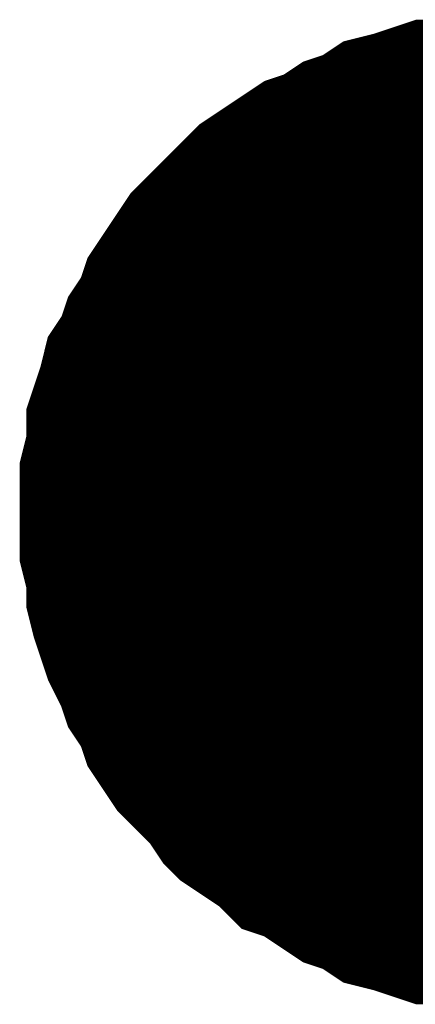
# Model space of a CAD drawing. Extents: x 0 to 22, y 0 to 17.
# Tile 40 of 62: x 12.568 to 12.5934, y 11.7681 to 11.8312. Entities that reach past the tile are written whole.
import ezdxf

# ---------------------------------------------------------------- set-up
doc = ezdxf.new("R2010")
doc.units = 0
doc.layers.add('SHEET', color=255, linetype='CONTINUOUS')

msp = doc.modelspace()

# ---------------------------------------------------------------- linework, layer by layer
at = {"layer": 'SHEET', "const_width": 0.0039}
for points in [[(12.569998, 11.799666), (12.569998, 11.801336), (12.569998, 11.802588), (12.570415, 11.804257), (12.570415, 11.805927), (12.570832, 11.807179), (12.57125, 11.808431), (12.571667, 11.8101), (12.572502, 11.811352), (12.572919, 11.812604), (12.573754, 11.813856), (12.574171, 11.815109), (12.575006, 11.816361), (12.57584, 11.817613), (12.576675, 11.818865), (12.577927, 11.820117), (12.578762, 11.820952), (12.579596, 11.821786), (12.580848, 11.823038), (12.5821, 11.823873), (12.583352, 11.824708), (12.584604, 11.825543), (12.585856, 11.82596), (12.587108, 11.826795), (12.58836, 11.827212), (12.589612, 11.828047), (12.591282, 11.828464), (12.592534, 11.828881), (12.593786, 11.829299), (12.595455, 11.829299)], [(12.569998, 11.799666), (12.569998, 11.801336), (12.569998, 11.802588), (12.570415, 11.804257), (12.570415, 11.805927), (12.570832, 11.807179), (12.57125, 11.808431), (12.571667, 11.8101), (12.572502, 11.811352), (12.572919, 11.812604), (12.573754, 11.813856), (12.574171, 11.815109), (12.575006, 11.816361), (12.57584, 11.817613), (12.576675, 11.818865), (12.577927, 11.820117), (12.578762, 11.820952), (12.579596, 11.821786), (12.580848, 11.823038), (12.5821, 11.823873), (12.583352, 11.824708), (12.584604, 11.825543), (12.585856, 11.82596), (12.587108, 11.826795), (12.58836, 11.827212), (12.589612, 11.828047), (12.591282, 11.828464), (12.592534, 11.828881), (12.593786, 11.829299), (12.595455, 11.829299)], [(12.569998, 11.799666), (12.569998, 11.801336), (12.569998, 11.802588), (12.570415, 11.804257), (12.570415, 11.805927), (12.570832, 11.807179), (12.57125, 11.808431), (12.571667, 11.8101), (12.572502, 11.811352), (12.572919, 11.812604), (12.573754, 11.813856), (12.574171, 11.815109), (12.575006, 11.816361), (12.57584, 11.817613), (12.576675, 11.818865), (12.577927, 11.820117), (12.578762, 11.820952), (12.579596, 11.821786), (12.580848, 11.823038), (12.5821, 11.823873), (12.583352, 11.824708), (12.584604, 11.825543), (12.585856, 11.82596), (12.587108, 11.826795), (12.58836, 11.827212), (12.589612, 11.828047), (12.591282, 11.828464), (12.592534, 11.828881), (12.593786, 11.829299), (12.595455, 11.829299)], [(12.569998, 11.799666), (12.569998, 11.801336), (12.569998, 11.802588), (12.570415, 11.804257), (12.570415, 11.805927), (12.570832, 11.807179), (12.57125, 11.808431), (12.571667, 11.8101), (12.572502, 11.811352), (12.572919, 11.812604), (12.573754, 11.813856), (12.574171, 11.815109), (12.575006, 11.816361), (12.57584, 11.817613), (12.576675, 11.818865), (12.577927, 11.820117), (12.578762, 11.820952), (12.579596, 11.821786), (12.580848, 11.823038), (12.5821, 11.823873), (12.583352, 11.824708), (12.584604, 11.825543), (12.585856, 11.82596), (12.587108, 11.826795), (12.58836, 11.827212), (12.589612, 11.828047), (12.591282, 11.828464), (12.592534, 11.828881), (12.593786, 11.829299), (12.595455, 11.829299)], [(12.569998, 11.799666), (12.569998, 11.801336), (12.569998, 11.802588), (12.570415, 11.804257), (12.570415, 11.805927), (12.570832, 11.807179), (12.57125, 11.808431), (12.571667, 11.8101), (12.572502, 11.811352), (12.572919, 11.812604), (12.573754, 11.813856), (12.574171, 11.815109), (12.575006, 11.816361), (12.57584, 11.817613), (12.576675, 11.818865), (12.577927, 11.820117), (12.578762, 11.820952), (12.579596, 11.821786), (12.580848, 11.823038), (12.5821, 11.823873), (12.583352, 11.824708), (12.584604, 11.825543), (12.585856, 11.82596), (12.587108, 11.826795), (12.58836, 11.827212), (12.589612, 11.828047), (12.591282, 11.828464), (12.592534, 11.828881), (12.593786, 11.829299), (12.595455, 11.829299)], [(12.569998, 11.799666), (12.569998, 11.801336), (12.569998, 11.802588), (12.570415, 11.804257), (12.570415, 11.805927), (12.570832, 11.807179), (12.57125, 11.808431), (12.571667, 11.8101), (12.572502, 11.811352), (12.572919, 11.812604), (12.573754, 11.813856), (12.574171, 11.815109), (12.575006, 11.816361), (12.57584, 11.817613), (12.576675, 11.818865), (12.577927, 11.820117), (12.578762, 11.820952), (12.579596, 11.821786), (12.580848, 11.823038), (12.5821, 11.823873), (12.583352, 11.824708), (12.584604, 11.825543), (12.585856, 11.82596), (12.587108, 11.826795), (12.58836, 11.827212), (12.589612, 11.828047), (12.591282, 11.828464), (12.592534, 11.828881), (12.593786, 11.829299), (12.595455, 11.829299)], [(12.569998, 11.799666), (12.569998, 11.801336), (12.569998, 11.802588), (12.570415, 11.804257), (12.570415, 11.805927), (12.570832, 11.807179), (12.57125, 11.808431), (12.571667, 11.8101), (12.572502, 11.811352), (12.572919, 11.812604), (12.573754, 11.813856), (12.574171, 11.815109), (12.575006, 11.816361), (12.57584, 11.817613), (12.576675, 11.818865), (12.577927, 11.820117), (12.578762, 11.820952), (12.579596, 11.821786), (12.580848, 11.823038), (12.5821, 11.823873), (12.583352, 11.824708), (12.584604, 11.825543), (12.585856, 11.82596), (12.587108, 11.826795), (12.58836, 11.827212), (12.589612, 11.828047), (12.591282, 11.828464), (12.592534, 11.828881), (12.593786, 11.829299), (12.595455, 11.829299)], [(12.569998, 11.799666), (12.569998, 11.801336), (12.569998, 11.802588), (12.570415, 11.804257), (12.570415, 11.805927), (12.570832, 11.807179), (12.57125, 11.808431), (12.571667, 11.8101), (12.572502, 11.811352), (12.572919, 11.812604), (12.573754, 11.813856), (12.574171, 11.815109), (12.575006, 11.816361), (12.57584, 11.817613), (12.576675, 11.818865), (12.577927, 11.820117), (12.578762, 11.820952), (12.579596, 11.821786), (12.580848, 11.823038), (12.5821, 11.823873), (12.583352, 11.824708), (12.584604, 11.825543), (12.585856, 11.82596), (12.587108, 11.826795), (12.58836, 11.827212), (12.589612, 11.828047), (12.591282, 11.828464), (12.592534, 11.828881), (12.593786, 11.829299), (12.595455, 11.829299)], [(12.569998, 11.799666), (12.569998, 11.801336), (12.569998, 11.802588), (12.570415, 11.804257), (12.570415, 11.805927), (12.570832, 11.807179), (12.57125, 11.808431), (12.571667, 11.8101), (12.572502, 11.811352), (12.572919, 11.812604), (12.573754, 11.813856), (12.574171, 11.815109), (12.575006, 11.816361), (12.57584, 11.817613), (12.576675, 11.818865), (12.577927, 11.820117), (12.578762, 11.820952), (12.579596, 11.821786), (12.580848, 11.823038), (12.5821, 11.823873), (12.583352, 11.824708), (12.584604, 11.825543), (12.585856, 11.82596), (12.587108, 11.826795), (12.58836, 11.827212), (12.589612, 11.828047), (12.591282, 11.828464), (12.592534, 11.828881), (12.593786, 11.829299), (12.595455, 11.829299)], [(12.569998, 11.799666), (12.569998, 11.801336), (12.569998, 11.802588), (12.570415, 11.804257), (12.570415, 11.805927), (12.570832, 11.807179), (12.57125, 11.808431), (12.571667, 11.8101), (12.572502, 11.811352), (12.572919, 11.812604), (12.573754, 11.813856), (12.574171, 11.815109), (12.575006, 11.816361), (12.57584, 11.817613), (12.576675, 11.818865), (12.577927, 11.820117), (12.578762, 11.820952), (12.579596, 11.821786), (12.580848, 11.823038), (12.5821, 11.823873), (12.583352, 11.824708), (12.584604, 11.825543), (12.585856, 11.82596), (12.587108, 11.826795), (12.58836, 11.827212), (12.589612, 11.828047), (12.591282, 11.828464), (12.592534, 11.828881), (12.593786, 11.829299), (12.595455, 11.829299)], [(12.569998, 11.799666), (12.569998, 11.801336), (12.569998, 11.802588), (12.570415, 11.804257), (12.570415, 11.805927), (12.570832, 11.807179), (12.57125, 11.808431), (12.571667, 11.8101), (12.572502, 11.811352), (12.572919, 11.812604), (12.573754, 11.813856), (12.574171, 11.815109), (12.575006, 11.816361), (12.57584, 11.817613), (12.576675, 11.818865), (12.577927, 11.820117), (12.578762, 11.820952), (12.579596, 11.821786), (12.580848, 11.823038), (12.5821, 11.823873), (12.583352, 11.824708), (12.584604, 11.825543), (12.585856, 11.82596), (12.587108, 11.826795), (12.58836, 11.827212), (12.589612, 11.828047), (12.591282, 11.828464), (12.592534, 11.828881), (12.593786, 11.829299), (12.595455, 11.829299)], [(12.569998, 11.799666), (12.569998, 11.801336), (12.569998, 11.802588), (12.570415, 11.804257), (12.570415, 11.805927), (12.570832, 11.807179), (12.57125, 11.808431), (12.571667, 11.8101), (12.572502, 11.811352), (12.572919, 11.812604), (12.573754, 11.813856), (12.574171, 11.815109), (12.575006, 11.816361), (12.57584, 11.817613), (12.576675, 11.818865), (12.577927, 11.820117), (12.578762, 11.820952), (12.579596, 11.821786), (12.580848, 11.823038), (12.5821, 11.823873), (12.583352, 11.824708), (12.584604, 11.825543), (12.585856, 11.82596), (12.587108, 11.826795), (12.58836, 11.827212), (12.589612, 11.828047), (12.591282, 11.828464), (12.592534, 11.828881), (12.593786, 11.829299), (12.595455, 11.829299)], [(12.569998, 11.799666), (12.569998, 11.801336), (12.569998, 11.802588), (12.570415, 11.804257), (12.570415, 11.805927), (12.570832, 11.807179), (12.57125, 11.808431), (12.571667, 11.8101), (12.572502, 11.811352), (12.572919, 11.812604), (12.573754, 11.813856), (12.574171, 11.815109), (12.575006, 11.816361), (12.57584, 11.817613), (12.576675, 11.818865), (12.577927, 11.820117), (12.578762, 11.820952), (12.579596, 11.821786), (12.580848, 11.823038), (12.5821, 11.823873), (12.583352, 11.824708), (12.584604, 11.825543), (12.585856, 11.82596), (12.587108, 11.826795), (12.58836, 11.827212), (12.589612, 11.828047), (12.591282, 11.828464), (12.592534, 11.828881), (12.593786, 11.829299), (12.595455, 11.829299)], [(12.569998, 11.799666), (12.569998, 11.801336), (12.569998, 11.802588), (12.570415, 11.804257), (12.570415, 11.805927), (12.570832, 11.807179), (12.57125, 11.808431), (12.571667, 11.8101), (12.572502, 11.811352), (12.572919, 11.812604), (12.573754, 11.813856), (12.574171, 11.815109), (12.575006, 11.816361), (12.57584, 11.817613), (12.576675, 11.818865), (12.577927, 11.820117), (12.578762, 11.820952), (12.579596, 11.821786), (12.580848, 11.823038), (12.5821, 11.823873), (12.583352, 11.824708), (12.584604, 11.825543), (12.585856, 11.82596), (12.587108, 11.826795), (12.58836, 11.827212), (12.589612, 11.828047), (12.591282, 11.828464), (12.592534, 11.828881), (12.593786, 11.829299), (12.595455, 11.829299)], [(12.569998, 11.799666), (12.569998, 11.801336), (12.569998, 11.802588), (12.570415, 11.804257), (12.570415, 11.805927), (12.570832, 11.807179), (12.57125, 11.808431), (12.571667, 11.8101), (12.572502, 11.811352), (12.572919, 11.812604), (12.573754, 11.813856), (12.574171, 11.815109), (12.575006, 11.816361), (12.57584, 11.817613), (12.576675, 11.818865), (12.577927, 11.820117), (12.578762, 11.820952), (12.579596, 11.821786), (12.580848, 11.823038), (12.5821, 11.823873), (12.583352, 11.824708), (12.584604, 11.825543), (12.585856, 11.82596), (12.587108, 11.826795), (12.58836, 11.827212), (12.589612, 11.828047), (12.591282, 11.828464), (12.592534, 11.828881), (12.593786, 11.829299), (12.595455, 11.829299)], [(12.569998, 11.799666), (12.569998, 11.801336), (12.569998, 11.802588), (12.570415, 11.804257), (12.570415, 11.805927), (12.570832, 11.807179), (12.57125, 11.808431), (12.571667, 11.8101), (12.572502, 11.811352), (12.572919, 11.812604), (12.573754, 11.813856), (12.574171, 11.815109), (12.575006, 11.816361), (12.57584, 11.817613), (12.576675, 11.818865), (12.577927, 11.820117), (12.578762, 11.820952), (12.579596, 11.821786), (12.580848, 11.823038), (12.5821, 11.823873), (12.583352, 11.824708), (12.584604, 11.825543), (12.585856, 11.82596), (12.587108, 11.826795), (12.58836, 11.827212), (12.589612, 11.828047), (12.591282, 11.828464), (12.592534, 11.828881), (12.593786, 11.829299), (12.595455, 11.829299)], [(12.569998, 11.799666), (12.569998, 11.801336), (12.569998, 11.802588), (12.570415, 11.804257), (12.570415, 11.805927), (12.570832, 11.807179), (12.57125, 11.808431), (12.571667, 11.8101), (12.572502, 11.811352), (12.572919, 11.812604), (12.573754, 11.813856), (12.574171, 11.815109), (12.575006, 11.816361), (12.57584, 11.817613), (12.576675, 11.818865), (12.577927, 11.820117), (12.578762, 11.820952), (12.579596, 11.821786), (12.580848, 11.823038), (12.5821, 11.823873), (12.583352, 11.824708), (12.584604, 11.825543), (12.585856, 11.82596), (12.587108, 11.826795), (12.58836, 11.827212), (12.589612, 11.828047), (12.591282, 11.828464), (12.592534, 11.828881), (12.593786, 11.829299), (12.595455, 11.829299)], [(12.569998, 11.799666), (12.569998, 11.801336), (12.569998, 11.802588), (12.570415, 11.804257), (12.570415, 11.805927), (12.570832, 11.807179), (12.57125, 11.808431), (12.571667, 11.8101), (12.572502, 11.811352), (12.572919, 11.812604), (12.573754, 11.813856), (12.574171, 11.815109), (12.575006, 11.816361), (12.57584, 11.817613), (12.576675, 11.818865), (12.577927, 11.820117), (12.578762, 11.820952), (12.579596, 11.821786), (12.580848, 11.823038), (12.5821, 11.823873), (12.583352, 11.824708), (12.584604, 11.825543), (12.585856, 11.82596), (12.587108, 11.826795), (12.58836, 11.827212), (12.589612, 11.828047), (12.591282, 11.828464), (12.592534, 11.828881), (12.593786, 11.829299), (12.595455, 11.829299)], [(12.569998, 11.799666), (12.569998, 11.801336), (12.569998, 11.802588), (12.570415, 11.804257), (12.570415, 11.805927), (12.570832, 11.807179), (12.57125, 11.808431), (12.571667, 11.8101), (12.572502, 11.811352), (12.572919, 11.812604), (12.573754, 11.813856), (12.574171, 11.815109), (12.575006, 11.816361), (12.57584, 11.817613), (12.576675, 11.818865), (12.577927, 11.820117), (12.578762, 11.820952), (12.579596, 11.821786), (12.580848, 11.823038), (12.5821, 11.823873), (12.583352, 11.824708), (12.584604, 11.825543), (12.585856, 11.82596), (12.587108, 11.826795), (12.58836, 11.827212), (12.589612, 11.828047), (12.591282, 11.828464), (12.592534, 11.828881), (12.593786, 11.829299), (12.595455, 11.829299)], [(12.569998, 11.799666), (12.569998, 11.801336), (12.569998, 11.802588), (12.570415, 11.804257), (12.570415, 11.805927), (12.570832, 11.807179), (12.57125, 11.808431), (12.571667, 11.8101), (12.572502, 11.811352), (12.572919, 11.812604), (12.573754, 11.813856), (12.574171, 11.815109), (12.575006, 11.816361), (12.57584, 11.817613), (12.576675, 11.818865), (12.577927, 11.820117), (12.578762, 11.820952), (12.579596, 11.821786), (12.580848, 11.823038), (12.5821, 11.823873), (12.583352, 11.824708), (12.584604, 11.825543), (12.585856, 11.82596), (12.587108, 11.826795), (12.58836, 11.827212), (12.589612, 11.828047), (12.591282, 11.828464), (12.592534, 11.828881), (12.593786, 11.829299), (12.595455, 11.829299)], [(12.569998, 11.799666), (12.569998, 11.801336), (12.569998, 11.802588), (12.570415, 11.804257), (12.570415, 11.805927), (12.570832, 11.807179), (12.57125, 11.808431), (12.571667, 11.8101), (12.572502, 11.811352), (12.572919, 11.812604), (12.573754, 11.813856), (12.574171, 11.815109), (12.575006, 11.816361), (12.57584, 11.817613), (12.576675, 11.818865), (12.577927, 11.820117), (12.578762, 11.820952), (12.579596, 11.821786), (12.580848, 11.823038), (12.5821, 11.823873), (12.583352, 11.824708), (12.584604, 11.825543), (12.585856, 11.82596), (12.587108, 11.826795), (12.58836, 11.827212), (12.589612, 11.828047), (12.591282, 11.828464), (12.592534, 11.828881), (12.593786, 11.829299), (12.595455, 11.829299)], [(12.569998, 11.799666), (12.569998, 11.801336), (12.569998, 11.802588), (12.570415, 11.804257), (12.570415, 11.805927), (12.570832, 11.807179), (12.57125, 11.808431), (12.571667, 11.8101), (12.572502, 11.811352), (12.572919, 11.812604), (12.573754, 11.813856), (12.574171, 11.815109), (12.575006, 11.816361), (12.57584, 11.817613), (12.576675, 11.818865), (12.577927, 11.820117), (12.578762, 11.820952), (12.579596, 11.821786), (12.580848, 11.823038), (12.5821, 11.823873), (12.583352, 11.824708), (12.584604, 11.825543), (12.585856, 11.82596), (12.587108, 11.826795), (12.58836, 11.827212), (12.589612, 11.828047), (12.591282, 11.828464), (12.592534, 11.828881), (12.593786, 11.829299), (12.595455, 11.829299)], [(12.569998, 11.799666), (12.569998, 11.801336), (12.569998, 11.802588), (12.570415, 11.804257), (12.570415, 11.805927), (12.570832, 11.807179), (12.57125, 11.808431), (12.571667, 11.8101), (12.572502, 11.811352), (12.572919, 11.812604), (12.573754, 11.813856), (12.574171, 11.815109), (12.575006, 11.816361), (12.57584, 11.817613), (12.576675, 11.818865), (12.577927, 11.820117), (12.578762, 11.820952), (12.579596, 11.821786), (12.580848, 11.823038), (12.5821, 11.823873), (12.583352, 11.824708), (12.584604, 11.825543), (12.585856, 11.82596), (12.587108, 11.826795), (12.58836, 11.827212), (12.589612, 11.828047), (12.591282, 11.828464), (12.592534, 11.828881), (12.593786, 11.829299), (12.595455, 11.829299)], [(12.569998, 11.799666), (12.569998, 11.801336), (12.569998, 11.802588), (12.570415, 11.804257), (12.570415, 11.805927), (12.570832, 11.807179), (12.57125, 11.808431), (12.571667, 11.8101), (12.572502, 11.811352), (12.572919, 11.812604), (12.573754, 11.813856), (12.574171, 11.815109), (12.575006, 11.816361), (12.57584, 11.817613), (12.576675, 11.818865), (12.577927, 11.820117), (12.578762, 11.820952), (12.579596, 11.821786), (12.580848, 11.823038), (12.5821, 11.823873), (12.583352, 11.824708), (12.584604, 11.825543), (12.585856, 11.82596), (12.587108, 11.826795), (12.58836, 11.827212), (12.589612, 11.828047), (12.591282, 11.828464), (12.592534, 11.828881), (12.593786, 11.829299), (12.595455, 11.829299)], [(12.595455, 11.770033), (12.593786, 11.770033), (12.592534, 11.770451), (12.591282, 11.770868), (12.589612, 11.771285), (12.58836, 11.77212), (12.587108, 11.772538), (12.585856, 11.773372), (12.584604, 11.774207), (12.583352, 11.774624), (12.5821, 11.775876), (12.580848, 11.776711), (12.579596, 11.777546), (12.578762, 11.778381), (12.577927, 11.779633), (12.576675, 11.780885), (12.57584, 11.78172), (12.575006, 11.782972), (12.574171, 11.784224), (12.573754, 11.785476), (12.572919, 11.786728), (12.572502, 11.78798), (12.571667, 11.789649), (12.57125, 11.790902), (12.570832, 11.792154), (12.570415, 11.793823), (12.570415, 11.795075), (12.569998, 11.796745), (12.569998, 11.797997), (12.569998, 11.799666)], [(12.569998, 11.799666), (12.569998, 11.799666)], [(12.595455, 11.770033), (12.593786, 11.770033), (12.592534, 11.770451), (12.591282, 11.770868), (12.589612, 11.771285), (12.58836, 11.77212), (12.587108, 11.772538), (12.585856, 11.773372), (12.584604, 11.774207), (12.583352, 11.774624), (12.5821, 11.775876), (12.580848, 11.776711), (12.579596, 11.777546), (12.578762, 11.778381), (12.577927, 11.779633), (12.576675, 11.780885), (12.57584, 11.78172), (12.575006, 11.782972), (12.574171, 11.784224), (12.573754, 11.785476), (12.572919, 11.786728), (12.572502, 11.78798), (12.571667, 11.789649), (12.57125, 11.790902), (12.570832, 11.792154), (12.570415, 11.793823), (12.570415, 11.795075), (12.569998, 11.796745), (12.569998, 11.797997), (12.569998, 11.799666)], [(12.569998, 11.799666), (12.569998, 11.799666)], [(12.595455, 11.770033), (12.593786, 11.770033), (12.592534, 11.770451), (12.591282, 11.770868), (12.589612, 11.771285), (12.58836, 11.77212), (12.587108, 11.772538), (12.585856, 11.773372), (12.584604, 11.774207), (12.583352, 11.774624), (12.5821, 11.775876), (12.580848, 11.776711), (12.579596, 11.777546), (12.578762, 11.778381), (12.577927, 11.779633), (12.576675, 11.780885), (12.57584, 11.78172), (12.575006, 11.782972), (12.574171, 11.784224), (12.573754, 11.785476), (12.572919, 11.786728), (12.572502, 11.78798), (12.571667, 11.789649), (12.57125, 11.790902), (12.570832, 11.792154), (12.570415, 11.793823), (12.570415, 11.795075), (12.569998, 11.796745), (12.569998, 11.797997), (12.569998, 11.799666)], [(12.569998, 11.799666), (12.569998, 11.799666)], [(12.595455, 11.770033), (12.593786, 11.770033), (12.592534, 11.770451), (12.591282, 11.770868), (12.589612, 11.771285), (12.58836, 11.77212), (12.587108, 11.772538), (12.585856, 11.773372), (12.584604, 11.774207), (12.583352, 11.774624), (12.5821, 11.775876), (12.580848, 11.776711), (12.579596, 11.777546), (12.578762, 11.778381), (12.577927, 11.779633), (12.576675, 11.780885), (12.57584, 11.78172), (12.575006, 11.782972), (12.574171, 11.784224), (12.573754, 11.785476), (12.572919, 11.786728), (12.572502, 11.78798), (12.571667, 11.789649), (12.57125, 11.790902), (12.570832, 11.792154), (12.570415, 11.793823), (12.570415, 11.795075), (12.569998, 11.796745), (12.569998, 11.797997), (12.569998, 11.799666)], [(12.569998, 11.799666), (12.569998, 11.799666)], [(12.595455, 11.770033), (12.593786, 11.770033), (12.592534, 11.770451), (12.591282, 11.770868), (12.589612, 11.771285), (12.58836, 11.77212), (12.587108, 11.772538), (12.585856, 11.773372), (12.584604, 11.774207), (12.583352, 11.774624), (12.5821, 11.775876), (12.580848, 11.776711), (12.579596, 11.777546), (12.578762, 11.778381), (12.577927, 11.779633), (12.576675, 11.780885), (12.57584, 11.78172), (12.575006, 11.782972), (12.574171, 11.784224), (12.573754, 11.785476), (12.572919, 11.786728), (12.572502, 11.78798), (12.571667, 11.789649), (12.57125, 11.790902), (12.570832, 11.792154), (12.570415, 11.793823), (12.570415, 11.795075), (12.569998, 11.796745), (12.569998, 11.797997), (12.569998, 11.799666)], [(12.569998, 11.799666), (12.569998, 11.799666)], [(12.595455, 11.770033), (12.593786, 11.770033), (12.592534, 11.770451), (12.591282, 11.770868), (12.589612, 11.771285), (12.58836, 11.77212), (12.587108, 11.772538), (12.585856, 11.773372), (12.584604, 11.774207), (12.583352, 11.774624), (12.5821, 11.775876), (12.580848, 11.776711), (12.579596, 11.777546), (12.578762, 11.778381), (12.577927, 11.779633), (12.576675, 11.780885), (12.57584, 11.78172), (12.575006, 11.782972), (12.574171, 11.784224), (12.573754, 11.785476), (12.572919, 11.786728), (12.572502, 11.78798), (12.571667, 11.789649), (12.57125, 11.790902), (12.570832, 11.792154), (12.570415, 11.793823), (12.570415, 11.795075), (12.569998, 11.796745), (12.569998, 11.797997), (12.569998, 11.799666)], [(12.569998, 11.799666), (12.569998, 11.799666)], [(12.595455, 11.770033), (12.593786, 11.770033), (12.592534, 11.770451), (12.591282, 11.770868), (12.589612, 11.771285), (12.58836, 11.77212), (12.587108, 11.772538), (12.585856, 11.773372), (12.584604, 11.774207), (12.583352, 11.774624), (12.5821, 11.775876), (12.580848, 11.776711), (12.579596, 11.777546), (12.578762, 11.778381), (12.577927, 11.779633), (12.576675, 11.780885), (12.57584, 11.78172), (12.575006, 11.782972), (12.574171, 11.784224), (12.573754, 11.785476), (12.572919, 11.786728), (12.572502, 11.78798), (12.571667, 11.789649), (12.57125, 11.790902), (12.570832, 11.792154), (12.570415, 11.793823), (12.570415, 11.795075), (12.569998, 11.796745), (12.569998, 11.797997), (12.569998, 11.799666)], [(12.569998, 11.799666), (12.569998, 11.799666)], [(12.595455, 11.770033), (12.593786, 11.770033), (12.592534, 11.770451), (12.591282, 11.770868), (12.589612, 11.771285), (12.58836, 11.77212), (12.587108, 11.772538), (12.585856, 11.773372), (12.584604, 11.774207), (12.583352, 11.774624), (12.5821, 11.775876), (12.580848, 11.776711), (12.579596, 11.777546), (12.578762, 11.778381), (12.577927, 11.779633), (12.576675, 11.780885), (12.57584, 11.78172), (12.575006, 11.782972), (12.574171, 11.784224), (12.573754, 11.785476), (12.572919, 11.786728), (12.572502, 11.78798), (12.571667, 11.789649), (12.57125, 11.790902), (12.570832, 11.792154), (12.570415, 11.793823), (12.570415, 11.795075), (12.569998, 11.796745), (12.569998, 11.797997), (12.569998, 11.799666)], [(12.569998, 11.799666), (12.569998, 11.799666)], [(12.595455, 11.770033), (12.593786, 11.770033), (12.592534, 11.770451), (12.591282, 11.770868), (12.589612, 11.771285), (12.58836, 11.77212), (12.587108, 11.772538), (12.585856, 11.773372), (12.584604, 11.774207), (12.583352, 11.774624), (12.5821, 11.775876), (12.580848, 11.776711), (12.579596, 11.777546), (12.578762, 11.778381), (12.577927, 11.779633), (12.576675, 11.780885), (12.57584, 11.78172), (12.575006, 11.782972), (12.574171, 11.784224), (12.573754, 11.785476), (12.572919, 11.786728), (12.572502, 11.78798), (12.571667, 11.789649), (12.57125, 11.790902), (12.570832, 11.792154), (12.570415, 11.793823), (12.570415, 11.795075), (12.569998, 11.796745), (12.569998, 11.797997), (12.569998, 11.799666)], [(12.569998, 11.799666), (12.569998, 11.799666)], [(12.595455, 11.770033), (12.593786, 11.770033), (12.592534, 11.770451), (12.591282, 11.770868), (12.589612, 11.771285), (12.58836, 11.77212), (12.587108, 11.772538), (12.585856, 11.773372), (12.584604, 11.774207), (12.583352, 11.774624), (12.5821, 11.775876), (12.580848, 11.776711), (12.579596, 11.777546), (12.578762, 11.778381), (12.577927, 11.779633), (12.576675, 11.780885), (12.57584, 11.78172), (12.575006, 11.782972), (12.574171, 11.784224), (12.573754, 11.785476), (12.572919, 11.786728), (12.572502, 11.78798), (12.571667, 11.789649), (12.57125, 11.790902), (12.570832, 11.792154), (12.570415, 11.793823), (12.570415, 11.795075), (12.569998, 11.796745), (12.569998, 11.797997), (12.569998, 11.799666)], [(12.569998, 11.799666), (12.569998, 11.799666)], [(12.595455, 11.770033), (12.593786, 11.770033), (12.592534, 11.770451), (12.591282, 11.770868), (12.589612, 11.771285), (12.58836, 11.77212), (12.587108, 11.772538), (12.585856, 11.773372), (12.584604, 11.774207), (12.583352, 11.774624), (12.5821, 11.775876), (12.580848, 11.776711), (12.579596, 11.777546), (12.578762, 11.778381), (12.577927, 11.779633), (12.576675, 11.780885), (12.57584, 11.78172), (12.575006, 11.782972), (12.574171, 11.784224), (12.573754, 11.785476), (12.572919, 11.786728), (12.572502, 11.78798), (12.571667, 11.789649), (12.57125, 11.790902), (12.570832, 11.792154), (12.570415, 11.793823), (12.570415, 11.795075), (12.569998, 11.796745), (12.569998, 11.797997), (12.569998, 11.799666)], [(12.569998, 11.799666), (12.569998, 11.799666)], [(12.595455, 11.770033), (12.593786, 11.770033), (12.592534, 11.770451), (12.591282, 11.770868), (12.589612, 11.771285), (12.58836, 11.77212), (12.587108, 11.772538), (12.585856, 11.773372), (12.584604, 11.774207), (12.583352, 11.774624), (12.5821, 11.775876), (12.580848, 11.776711), (12.579596, 11.777546), (12.578762, 11.778381), (12.577927, 11.779633), (12.576675, 11.780885), (12.57584, 11.78172), (12.575006, 11.782972), (12.574171, 11.784224), (12.573754, 11.785476), (12.572919, 11.786728), (12.572502, 11.78798), (12.571667, 11.789649), (12.57125, 11.790902), (12.570832, 11.792154), (12.570415, 11.793823), (12.570415, 11.795075), (12.569998, 11.796745), (12.569998, 11.797997), (12.569998, 11.799666)], [(12.569998, 11.799666), (12.569998, 11.799666)], [(12.595455, 11.770033), (12.593786, 11.770033), (12.592534, 11.770451), (12.591282, 11.770868), (12.589612, 11.771285), (12.58836, 11.77212), (12.587108, 11.772538), (12.585856, 11.773372), (12.584604, 11.774207), (12.583352, 11.774624), (12.5821, 11.775876), (12.580848, 11.776711), (12.579596, 11.777546), (12.578762, 11.778381), (12.577927, 11.779633), (12.576675, 11.780885), (12.57584, 11.78172), (12.575006, 11.782972), (12.574171, 11.784224), (12.573754, 11.785476), (12.572919, 11.786728), (12.572502, 11.78798), (12.571667, 11.789649), (12.57125, 11.790902), (12.570832, 11.792154), (12.570415, 11.793823), (12.570415, 11.795075), (12.569998, 11.796745), (12.569998, 11.797997), (12.569998, 11.799666)], [(12.569998, 11.799666), (12.569998, 11.799666)], [(12.595455, 11.770033), (12.593786, 11.770033), (12.592534, 11.770451), (12.591282, 11.770868), (12.589612, 11.771285), (12.58836, 11.77212), (12.587108, 11.772538), (12.585856, 11.773372), (12.584604, 11.774207), (12.583352, 11.774624), (12.5821, 11.775876), (12.580848, 11.776711), (12.579596, 11.777546), (12.578762, 11.778381), (12.577927, 11.779633), (12.576675, 11.780885), (12.57584, 11.78172), (12.575006, 11.782972), (12.574171, 11.784224), (12.573754, 11.785476), (12.572919, 11.786728), (12.572502, 11.78798), (12.571667, 11.789649), (12.57125, 11.790902), (12.570832, 11.792154), (12.570415, 11.793823), (12.570415, 11.795075), (12.569998, 11.796745), (12.569998, 11.797997), (12.569998, 11.799666)], [(12.569998, 11.799666), (12.569998, 11.799666)], [(12.595455, 11.770033), (12.593786, 11.770033), (12.592534, 11.770451), (12.591282, 11.770868), (12.589612, 11.771285), (12.58836, 11.77212), (12.587108, 11.772538), (12.585856, 11.773372), (12.584604, 11.774207), (12.583352, 11.774624), (12.5821, 11.775876), (12.580848, 11.776711), (12.579596, 11.777546), (12.578762, 11.778381), (12.577927, 11.779633), (12.576675, 11.780885), (12.57584, 11.78172), (12.575006, 11.782972), (12.574171, 11.784224), (12.573754, 11.785476), (12.572919, 11.786728), (12.572502, 11.78798), (12.571667, 11.789649), (12.57125, 11.790902), (12.570832, 11.792154), (12.570415, 11.793823), (12.570415, 11.795075), (12.569998, 11.796745), (12.569998, 11.797997), (12.569998, 11.799666)], [(12.569998, 11.799666), (12.569998, 11.799666)], [(12.595455, 11.770033), (12.593786, 11.770033), (12.592534, 11.770451), (12.591282, 11.770868), (12.589612, 11.771285), (12.58836, 11.77212), (12.587108, 11.772538), (12.585856, 11.773372), (12.584604, 11.774207), (12.583352, 11.774624), (12.5821, 11.775876), (12.580848, 11.776711), (12.579596, 11.777546), (12.578762, 11.778381), (12.577927, 11.779633), (12.576675, 11.780885), (12.57584, 11.78172), (12.575006, 11.782972), (12.574171, 11.784224), (12.573754, 11.785476), (12.572919, 11.786728), (12.572502, 11.78798), (12.571667, 11.789649), (12.57125, 11.790902), (12.570832, 11.792154), (12.570415, 11.793823), (12.570415, 11.795075), (12.569998, 11.796745), (12.569998, 11.797997), (12.569998, 11.799666)], [(12.569998, 11.799666), (12.569998, 11.799666)], [(12.595455, 11.770033), (12.593786, 11.770033), (12.592534, 11.770451), (12.591282, 11.770868), (12.589612, 11.771285), (12.58836, 11.77212), (12.587108, 11.772538), (12.585856, 11.773372), (12.584604, 11.774207), (12.583352, 11.774624), (12.5821, 11.775876), (12.580848, 11.776711), (12.579596, 11.777546), (12.578762, 11.778381), (12.577927, 11.779633), (12.576675, 11.780885), (12.57584, 11.78172), (12.575006, 11.782972), (12.574171, 11.784224), (12.573754, 11.785476), (12.572919, 11.786728), (12.572502, 11.78798), (12.571667, 11.789649), (12.57125, 11.790902), (12.570832, 11.792154), (12.570415, 11.793823), (12.570415, 11.795075), (12.569998, 11.796745), (12.569998, 11.797997), (12.569998, 11.799666)], [(12.569998, 11.799666), (12.569998, 11.799666)], [(12.595455, 11.770033), (12.593786, 11.770033), (12.592534, 11.770451), (12.591282, 11.770868), (12.589612, 11.771285), (12.58836, 11.77212), (12.587108, 11.772538), (12.585856, 11.773372), (12.584604, 11.774207), (12.583352, 11.774624), (12.5821, 11.775876), (12.580848, 11.776711), (12.579596, 11.777546), (12.578762, 11.778381), (12.577927, 11.779633), (12.576675, 11.780885), (12.57584, 11.78172), (12.575006, 11.782972), (12.574171, 11.784224), (12.573754, 11.785476), (12.572919, 11.786728), (12.572502, 11.78798), (12.571667, 11.789649), (12.57125, 11.790902), (12.570832, 11.792154), (12.570415, 11.793823), (12.570415, 11.795075), (12.569998, 11.796745), (12.569998, 11.797997), (12.569998, 11.799666)], [(12.569998, 11.799666), (12.569998, 11.799666)], [(12.595455, 11.770033), (12.593786, 11.770033), (12.592534, 11.770451), (12.591282, 11.770868), (12.589612, 11.771285), (12.58836, 11.77212), (12.587108, 11.772538), (12.585856, 11.773372), (12.584604, 11.774207), (12.583352, 11.774624), (12.5821, 11.775876), (12.580848, 11.776711), (12.579596, 11.777546), (12.578762, 11.778381), (12.577927, 11.779633), (12.576675, 11.780885), (12.57584, 11.78172), (12.575006, 11.782972), (12.574171, 11.784224), (12.573754, 11.785476), (12.572919, 11.786728), (12.572502, 11.78798), (12.571667, 11.789649), (12.57125, 11.790902), (12.570832, 11.792154), (12.570415, 11.793823), (12.570415, 11.795075), (12.569998, 11.796745), (12.569998, 11.797997), (12.569998, 11.799666)], [(12.569998, 11.799666), (12.569998, 11.799666)], [(12.595455, 11.770033), (12.593786, 11.770033), (12.592534, 11.770451), (12.591282, 11.770868), (12.589612, 11.771285), (12.58836, 11.77212), (12.587108, 11.772538), (12.585856, 11.773372), (12.584604, 11.774207), (12.583352, 11.774624), (12.5821, 11.775876), (12.580848, 11.776711), (12.579596, 11.777546), (12.578762, 11.778381), (12.577927, 11.779633), (12.576675, 11.780885), (12.57584, 11.78172), (12.575006, 11.782972), (12.574171, 11.784224), (12.573754, 11.785476), (12.572919, 11.786728), (12.572502, 11.78798), (12.571667, 11.789649), (12.57125, 11.790902), (12.570832, 11.792154), (12.570415, 11.793823), (12.570415, 11.795075), (12.569998, 11.796745), (12.569998, 11.797997), (12.569998, 11.799666)], [(12.569998, 11.799666), (12.569998, 11.799666)], [(12.595455, 11.770033), (12.593786, 11.770033), (12.592534, 11.770451), (12.591282, 11.770868), (12.589612, 11.771285), (12.58836, 11.77212), (12.587108, 11.772538), (12.585856, 11.773372), (12.584604, 11.774207), (12.583352, 11.774624), (12.5821, 11.775876), (12.580848, 11.776711), (12.579596, 11.777546), (12.578762, 11.778381), (12.577927, 11.779633), (12.576675, 11.780885), (12.57584, 11.78172), (12.575006, 11.782972), (12.574171, 11.784224), (12.573754, 11.785476), (12.572919, 11.786728), (12.572502, 11.78798), (12.571667, 11.789649), (12.57125, 11.790902), (12.570832, 11.792154), (12.570415, 11.793823), (12.570415, 11.795075), (12.569998, 11.796745), (12.569998, 11.797997), (12.569998, 11.799666)], [(12.569998, 11.799666), (12.569998, 11.799666)], [(12.595455, 11.770033), (12.593786, 11.770033), (12.592534, 11.770451), (12.591282, 11.770868), (12.589612, 11.771285), (12.58836, 11.77212), (12.587108, 11.772538), (12.585856, 11.773372), (12.584604, 11.774207), (12.583352, 11.774624), (12.5821, 11.775876), (12.580848, 11.776711), (12.579596, 11.777546), (12.578762, 11.778381), (12.577927, 11.779633), (12.576675, 11.780885), (12.57584, 11.78172), (12.575006, 11.782972), (12.574171, 11.784224), (12.573754, 11.785476), (12.572919, 11.786728), (12.572502, 11.78798), (12.571667, 11.789649), (12.57125, 11.790902), (12.570832, 11.792154), (12.570415, 11.793823), (12.570415, 11.795075), (12.569998, 11.796745), (12.569998, 11.797997), (12.569998, 11.799666)], [(12.569998, 11.799666), (12.569998, 11.799666)], [(12.595455, 11.770033), (12.593786, 11.770033), (12.592534, 11.770451), (12.591282, 11.770868), (12.589612, 11.771285), (12.58836, 11.77212), (12.587108, 11.772538), (12.585856, 11.773372), (12.584604, 11.774207), (12.583352, 11.774624), (12.5821, 11.775876), (12.580848, 11.776711), (12.579596, 11.777546), (12.578762, 11.778381), (12.577927, 11.779633), (12.576675, 11.780885), (12.57584, 11.78172), (12.575006, 11.782972), (12.574171, 11.784224), (12.573754, 11.785476), (12.572919, 11.786728), (12.572502, 11.78798), (12.571667, 11.789649), (12.57125, 11.790902), (12.570832, 11.792154), (12.570415, 11.793823), (12.570415, 11.795075), (12.569998, 11.796745), (12.569998, 11.797997), (12.569998, 11.799666)], [(12.569998, 11.799666), (12.569998, 11.799666)], [(12.595455, 11.770033), (12.593786, 11.770033), (12.592534, 11.770451), (12.591282, 11.770868), (12.589612, 11.771285), (12.58836, 11.77212), (12.587108, 11.772538), (12.585856, 11.773372), (12.584604, 11.774207), (12.583352, 11.774624), (12.5821, 11.775876), (12.580848, 11.776711), (12.579596, 11.777546), (12.578762, 11.778381), (12.577927, 11.779633), (12.576675, 11.780885), (12.57584, 11.78172), (12.575006, 11.782972), (12.574171, 11.784224), (12.573754, 11.785476), (12.572919, 11.786728), (12.572502, 11.78798), (12.571667, 11.789649), (12.57125, 11.790902), (12.570832, 11.792154), (12.570415, 11.793823), (12.570415, 11.795075), (12.569998, 11.796745), (12.569998, 11.797997), (12.569998, 11.799666)], [(12.569998, 11.799666), (12.569998, 11.799666)]]:
    msp.add_lwpolyline(points, dxfattribs=at)
at = {"layer": 'SHEET', "const_width": 0.03}
msp.add_lwpolyline([(12.585, 11.8, 1), (12.615, 11.8, 1)], format="xyb", close=True, dxfattribs=at)

doc.saveas('drawing.dxf')
